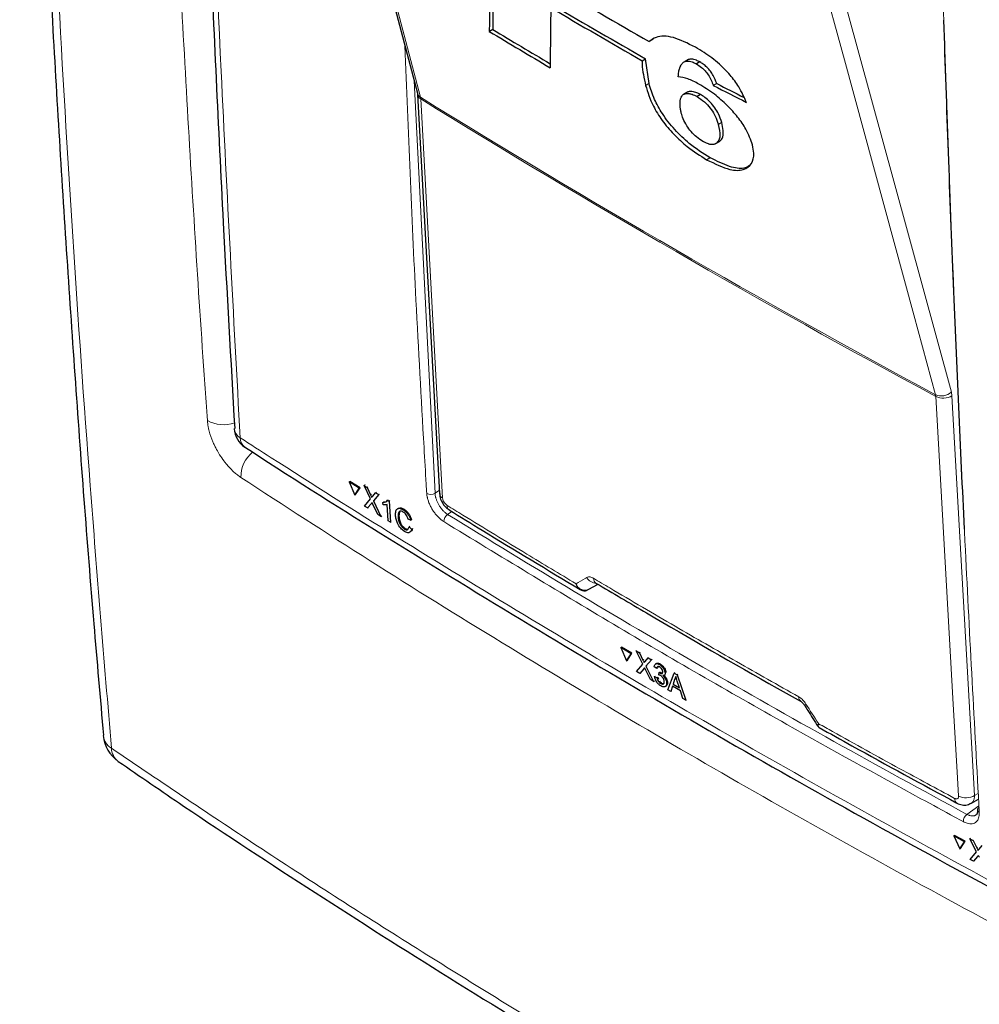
# Paper-space layout 'Blatt4' of a CAD drawing. Header units: millimetres. Extents: x 5 to 418, y 2 to 292.
# Tile 4 of 68: x 81 to 114, y 122 to 156. Entities that reach past the tile are written whole.
import ezdxf

# ---------------------------------------------------------------- set-up
doc = ezdxf.new("R2010")
doc.units = ezdxf.units.MM

psp = doc.layouts.new('Blatt4')

# ---------------------------------------------------------------- linework, layer by layer
at = {"color": 7, "linetype": 'Continuous', "lineweight": 25}
for p, q in [((90.517, 167.641), (94.322, 153.247)), ((96.908, 155.441), (96.791, 155.373)), ((102.405, 155.091), (102.288, 155.023)), ((102.043, 154.365), (102.16, 154.433)), ((102.28, 153.584), (102.16, 154.433)), ((103.595, 154.386), (103.478, 154.319)), ((103.632, 154.405), (103.515, 154.338)), ((103.632, 154.405), (103.596, 154.385)), ((104.026, 154.324), (103.909, 154.257)), ((102.28, 153.584), (102.162, 153.516)), ((104.603, 153.583), (104.486, 153.516)), ((103.585, 153.282), (103.468, 153.215)), ((94.327, 153.209), (95.08, 139.496)), ((104.048, 153.204), (103.931, 153.136)), ((104.775, 152.246), (104.657, 152.179)), ((104.578, 151.521), (104.695, 151.589)), ((104.703, 151.594), (104.586, 151.526)), ((104.586, 151.526), (104.578, 151.521)), ((104.375, 151.035), (104.257, 150.967)), ((88.026, 141.73), (88.026, 141.72)), ((91.973, 139.898), (92.002, 139.915)), ((91.973, 139.898), (92.167, 139.443)), ((92.318, 139.682), (91.973, 139.898)), ((92.347, 139.7), (92.002, 139.915)), ((92.196, 139.461), (92.347, 139.7)), ((92.318, 139.682), (92.347, 139.7)), ((92.485, 139.775), (92.514, 139.793)), ((92.704, 139.316), (92.485, 139.775)), ((92.485, 139.775), (92.591, 139.709)), ((92.514, 139.793), (92.519, 139.79)), ((92.591, 139.709), (92.62, 139.726)), ((92.591, 139.709), (92.711, 139.457)), ((92.167, 139.443), (92.318, 139.682)), ((92.167, 139.443), (92.196, 139.461)), ((92.784, 139.411), (92.882, 139.527)), ((92.989, 139.46), (92.811, 139.248)), ((92.882, 139.527), (92.91, 139.544)), ((92.882, 139.527), (92.989, 139.46)), ((92.989, 139.46), (93.017, 139.477)), ((92.497, 139.069), (92.704, 139.316)), ((92.605, 139.002), (92.497, 139.069)), ((92.737, 139.16), (92.605, 139.002)), ((92.605, 139.002), (92.634, 139.02)), ((92.96, 138.781), (92.792, 139.132)), ((92.811, 139.248), (92.84, 139.265)), ((92.811, 139.248), (93.066, 138.714)), ((93.133, 139.196), (93.161, 139.213)), ((93.138, 139.11), (93.133, 139.196)), ((93.162, 139.213), (93.253, 139.229)), ((93.31, 138.561), (93.276, 139.127)), ((93.294, 139.269), (93.322, 139.286)), ((93.294, 139.269), (93.346, 139.237)), ((93.346, 139.237), (93.374, 139.254)), ((93.346, 139.237), (93.39, 138.511)), ((93.066, 138.714), (92.96, 138.781)), ((93.066, 138.714), (93.094, 138.731)), ((93.656, 138.7), (93.684, 138.717)), ((93.706, 138.87), (93.685, 138.718)), ((93.833, 138.941), (93.862, 138.959)), ((93.39, 138.511), (93.31, 138.561)), ((93.39, 138.511), (93.418, 138.528)), ((94.087, 138.58), (94, 138.613)), ((94.031, 138.357), (94.06, 138.375)), ((94.031, 138.357), (94.121, 138.278)), ((94.087, 138.58), (94.116, 138.598)), ((93.867, 138.285), (93.896, 138.302)), ((94.121, 138.278), (94.15, 138.296)), ((100.192, 136.197), (100.526, 136.38)), ((100.453, 136.423), (100.453, 136.423)), ((100.192, 136.197), (100.184, 136.193)), ((101.305, 134.204), (101.334, 134.222)), ((101.663, 133.995), (101.305, 134.204)), ((101.305, 134.204), (101.505, 133.753)), ((101.691, 134.014), (101.334, 134.222)), ((101.505, 133.753), (101.663, 133.995)), ((101.533, 133.771), (101.691, 134.014)), ((101.663, 133.995), (101.691, 134.014)), ((101.837, 134.092), (101.865, 134.11)), ((102.063, 133.637), (101.837, 134.092)), ((101.837, 134.092), (101.947, 134.028)), ((101.947, 134.028), (101.975, 134.046)), ((101.947, 134.028), (102.071, 133.778)), ((101.505, 133.753), (101.533, 133.771)), ((101.847, 133.386), (102.063, 133.637)), ((102.147, 133.734), (102.248, 133.852)), ((102.36, 133.787), (102.174, 133.571)), ((102.248, 133.852), (102.276, 133.87)), ((102.248, 133.852), (102.36, 133.787)), ((102.36, 133.787), (102.387, 133.805)), ((102.53, 133.661), (102.499, 133.641)), ((102.636, 133.626), (102.664, 133.643)), ((101.958, 133.321), (101.847, 133.386)), ((102.097, 133.482), (101.958, 133.321)), ((101.958, 133.321), (101.986, 133.34)), ((102.326, 133.107), (102.153, 133.455)), ((102.174, 133.571), (102.201, 133.589)), ((102.174, 133.571), (102.436, 133.043)), ((102.542, 133.492), (102.458, 133.55)), ((102.542, 133.492), (102.57, 133.511)), ((102.577, 133.544), (102.57, 133.511)), ((102.618, 133.268), (102.622, 133.347)), ((102.622, 133.347), (102.649, 133.365)), ((102.634, 133.339), (102.661, 133.357)), ((102.798, 133.249), (102.829, 133.269)), ((102.832, 133.334), (102.859, 133.352)), ((102.925, 132.758), (103.138, 133.333)), ((103.138, 133.333), (103.166, 133.351)), ((103.138, 133.333), (103.241, 133.273)), ((103.241, 133.273), (103.269, 133.291)), ((103.241, 133.273), (103.542, 132.398)), ((102.436, 133.043), (102.326, 133.107)), ((102.436, 133.043), (102.463, 133.06)), ((102.47, 133.211), (102.498, 133.229)), ((102.47, 133.211), (102.553, 133.172)), ((102.553, 133.172), (102.58, 133.19)), ((102.581, 133.191), (102.6, 133.126)), ((102.682, 132.971), (102.709, 132.989)), ((102.884, 132.992), (102.911, 133.01)), ((103.159, 133.111), (103.104, 132.949)), ((103.104, 132.949), (103.132, 132.967)), ((103.104, 132.949), (103.325, 132.82)), ((103.159, 133.111), (103.186, 133.129)), ((103.325, 132.82), (103.251, 133.048)), ((102.835, 132.867), (102.866, 132.887)), ((103.022, 132.702), (102.925, 132.758)), ((103.082, 132.882), (103.022, 132.702)), ((103.022, 132.702), (103.049, 132.719)), ((103.358, 132.721), (103.082, 132.882)), ((103.445, 132.455), (103.358, 132.721)), ((103.542, 132.398), (103.445, 132.455)), ((103.542, 132.398), (103.57, 132.417)), ((113.338, 128.853), (113.604, 128.996)), ((112.748, 127.736), (112.775, 127.755)), ((113.12, 127.536), (112.748, 127.736)), ((112.748, 127.736), (112.954, 127.29)), ((113.147, 127.555), (112.775, 127.755)), ((112.954, 127.29), (113.12, 127.536)), ((112.981, 127.309), (113.147, 127.555)), ((113.12, 127.536), (113.147, 127.555)), ((113.302, 127.637), (113.329, 127.656)), ((113.535, 127.187), (113.302, 127.637)), ((113.302, 127.637), (113.416, 127.575)), ((113.416, 127.575), (113.443, 127.594)), ((113.416, 127.575), (113.544, 127.329)), ((112.954, 127.29), (112.981, 127.309)), ((113.309, 126.931), (113.535, 127.187)), ((113.623, 127.286), (113.73, 127.407)), ((113.425, 126.869), (113.309, 126.931)), ((113.57, 127.033), (113.425, 126.869)), ((113.425, 126.869), (113.452, 126.888))]:
    psp.add_line(p, q, dxfattribs=at)
at = {"color": 7, "linetype": 'Continuous', "lineweight": 18}
for p, q in [((94.208, 153.678), (94.924, 139.511)), ((94.434, 153.054), (94.426, 153.113)), ((112.135, 142.835), (112.125, 142.895)), ((112.685, 142.858), (112.667, 142.976)), ((112.685, 142.858), (113.465, 129.129)), ((92.711, 139.457), (92.74, 139.474)), ((94.924, 139.511), (95.073, 139.609)), ((92.737, 139.16), (92.766, 139.177)), ((95.505, 138.878), (95.357, 138.781)), ((102.071, 133.778), (102.098, 133.796)), ((102.097, 133.482), (102.124, 133.499)), ((113.465, 129.129), (113.594, 129.198)), ((113.204, 128.478), (113.617, 128.767)), ((113.544, 127.329), (113.571, 127.347)), ((113.57, 127.033), (113.596, 127.051))]:
    psp.add_line(p, q, dxfattribs=at)
at = {"color": 7, "linetype": 'Continuous', "lineweight": 18, "flags": 128}
for points in [[(90.621, 167.507), (90.765, 166.962), (91.341, 164.783), (93.645, 156.066), (94.426, 153.113)], [(112.125, 142.895), (111.976, 143.442), (111.38, 145.634), (108.993, 154.398), (108.185, 157.367)], [(108.726, 157.449), (110.691, 150.231), (112.667, 142.976)], [(94.434, 153.054), (94.469, 152.423), (94.607, 149.898), (95.187, 139.34)], [(112.915, 129.106), (112.879, 129.738), (112.735, 132.266), (112.135, 142.835)]]:
    psp.add_lwpolyline(points, dxfattribs=at)
at = {"color": 7, "linetype": 'Continuous', "lineweight": 25}
for centre, radius, start, end in [((269.207, 447.088), 336.399, 239.58663, 240.25149), ((268.91, 445.198), 335.303, 239.53375, 240.15463), ((268.949, 445.13), 335.147, 239.53353, 240.1547), ((265.769, 436.262), 327.799, 238.96951, 239.39441), ((265.768, 436.128), 327.565, 238.969, 239.37068), ((88.825, 141.766), 0.8, 183.291, 237.1402), ((84.718, 131.289), 1.2, 184.9462, 235.6278), ((113.667, 128.626), 0.104, 117.6139, 179.3631)]:
    psp.add_arc(centre, radius, start, end, dxfattribs=at)
at = {"color": 7, "linetype": 'Continuous', "lineweight": 18}
for centre, radius, start, end in [((94.54, 153.308), 0.226, 195.6341, 239.7966), ((94.527, 153.233), 0.202, 186.0619, 242.4964), ((270.384, 437.475), 334.4, 238.25156, 241.75381), ((270.387, 437.406), 334.388, 238.25137, 241.754), ((112.331, 143.365), 0.513, 246.3296, 310.8196), ((112.389, 143.367), 0.589, 244.5161, 300.2409), ((87.661, 143.01), 1.15, 240.8702, 288.8757), ((88.425, 141.766), 0.401, 186.5592, 240.6653), ((88.624, 141.414), 0.396, 179.6975, 234.3198), ((89.413, 140.046), 1.163, 130.3842, 179.668), ((94.776, 139.761), 0.29, 241.8654, 300.6211), ((95.281, 139.519), 0.202, 186.7627, 242.4398), ((95.527, 139.093), 0.195, 178.7918, 234.4647), ((95.522, 138.532), 0.298, 123.6038, 179.3326), ((100.496, 136.819), 0.409, 209.8641, 265.9262), ((100.564, 136.58), 0.192, 178.4114, 235.0292), ((107.609, 132.509), 0.189, 177.8387, 236.1943), ((107.57, 132.396), 0.163, 284.6474, 308.0898), ((84.115, 131.261), 0.597, 186.7345, 238.6358), ((84.393, 130.771), 0.589, 181.9203, 233.2456), ((112.964, 129.018), 0.187, 177.5069, 235.7509), ((113.168, 129.638), 0.589, 244.5222, 300.2404), ((113.669, 128.642), 0.107, 187.5586, 246.6459), ((113.395, 128.227), 0.315, 127.3228, 179.8962)]:
    psp.add_arc(centre, radius, start, end, dxfattribs=at)
at = {"color": 7, "linetype": 'Continuous', "lineweight": 25}
for centre, major_axis, ratio, start_param, end_param in [((3127.664, 10130.741), (2956.599, 10286.876), 0.064859, 2.910951, 2.91282), ((3126.4, 10126.269), (2955.251, 10282.188), 0.064859, 2.911007, 2.912822), ((3174.976, 10302.552), (3002.327, 10464.008), 0.064047, 2.912272, 2.913078), ((358.033, 299.105), (357.284, 17.569), 0.541565, 3.897586, 3.901303), ((358.035, 299.104), (357.45, 17.577), 0.541565, 3.89758, 3.902097)]:
    psp.add_ellipse(centre, major_axis=major_axis, ratio=ratio, start_param=start_param, end_param=end_param, dxfattribs=at)
at = {"color": 7, "linetype": 'Continuous', "lineweight": 18}
psp.add_ellipse((369.397, 284.502), major_axis=(354.058, 199.422), ratio=0.010893, start_param=2.427244, end_param=2.428475, dxfattribs=at)
at = {"color": 7, "linetype": 'Continuous', "lineweight": 25}
for points, knots in [([(80.652, 185.043), (80.702, 182.815), (80.818, 177.637), (81.103, 169.574), (81.491, 160.845), (81.967, 152.176), (82.535, 143.569), (83.056, 136.573), (83.419, 132.47), (83.532, 131.193)], [0, 0, 0, 0, 0.1216784, 0.2827793, 0.4438827, 0.6049886, 0.7660966, 0.9272068, 1, 1, 1, 1]), ([(86.461, 181.135), (86.477, 180.32), (86.561, 176.145), (86.795, 168.664), (87.17, 158.698), (87.583, 149.717), (87.905, 144.084), (88.04, 141.73)], [0, 0, 0, 0, 0.0612246, 0.3135931, 0.5660969, 0.8186987, 1, 1, 1, 1]), ([(113.118, 138.27), (112.986, 141.076), (112.715, 146.883), (112.513, 152.736), (112.409, 155.761)], [0, 0, 0, 0, 0.483147, 1, 1, 1, 1]), ([(103.87, 154.833), (103.608, 154.963), (103.082, 155.225), (102.556, 155.229), (102.361, 155.079), (102.288, 155.023)], [0, 0, 0, 0, 0.383777, 0.771157, 1, 1, 1, 1]), ([(105.628, 152.935), (105.55, 153.112), (105.414, 153.419), (105.072, 153.884), (104.655, 154.303), (104.241, 154.614), (103.969, 154.775), (103.87, 154.833)], [0, 0, 0, 0, 0.242898, 0.423748, 0.604567, 0.855851, 1, 1, 1, 1]), ([(102.043, 154.365), (102.042, 154.322), (102.039, 154.07), (102.106, 153.767), (102.162, 153.516)], [0, 0, 0, 0, 0.171728, 1, 1, 1, 1]), ([(103.283, 153.816), (103.284, 153.83), (103.287, 153.872), (103.293, 153.941), (103.306, 154.019), (103.322, 154.08), (103.341, 154.139), (103.36, 154.184), (103.384, 154.224), (103.407, 154.258), (103.435, 154.288), (103.471, 154.317), (103.499, 154.33), (103.515, 154.338)], [0, 0, 0, 0, 0.060553, 0.181696, 0.303178, 0.425072, 0.486117, 0.61237, 0.675671, 0.739166, 0.836374, 0.901558, 1, 1, 1, 1]), ([(103.515, 154.338), (103.54, 154.345), (103.605, 154.363), (103.738, 154.343), (103.857, 154.283), (103.909, 154.257)], [0, 0, 0, 0, 0.251222, 0.672178, 1, 1, 1, 1]), ([(104.026, 154.324), (103.986, 154.345), (103.882, 154.399), (103.741, 154.433), (103.667, 154.414), (103.632, 154.405)], [0, 0, 0, 0, 0.251252, 0.656068, 1, 1, 1, 1]), ([(103.909, 154.257), (103.966, 154.221), (104.065, 154.16), (104.207, 154.024), (104.328, 153.869), (104.42, 153.694), (104.464, 153.576), (104.486, 153.516)], [0, 0, 0, 0, 0.21818, 0.380649, 0.543719, 0.767467, 1, 1, 1, 1]), ([(104.603, 153.583), (104.569, 153.674), (104.518, 153.81), (104.394, 154.009), (104.271, 154.145), (104.144, 154.253), (104.064, 154.301), (104.026, 154.324)], [0, 0, 0, 0, 0.348571, 0.519746, 0.692402, 0.85082, 1, 1, 1, 1]), ([(104.375, 151.035), (104.137, 151.185), (103.728, 151.442), (103.15, 151.991), (102.727, 152.529), (102.432, 153.083), (102.333, 153.406), (102.28, 153.584)], [0, 0, 0, 0, 0.259387, 0.4452727, 0.6320873, 0.7982042, 1, 1, 1, 1]), ([(103.993, 153.563), (103.928, 153.597), (103.798, 153.667), (103.55, 153.771), (103.39, 153.798), (103.283, 153.816)], [0, 0, 0, 0, 0.2505674, 0.5016458, 1, 1, 1, 1]), ([(105.83, 151.477), (105.77, 151.653), (105.666, 151.956), (105.334, 152.438), (104.958, 152.851), (104.495, 153.256), (104.169, 153.455), (103.993, 153.563)], [0, 0, 0, 0, 0.23354, 0.40172, 0.569433, 0.767661, 1, 1, 1, 1]), ([(94.322, 153.244), (94.323, 153.238), (94.326, 153.229), (94.327, 153.208), (94.327, 153.2)], [0, 0, 0, 0, 0.667156, 1, 1, 1, 1]), ([(102.162, 153.516), (102.233, 153.287), (102.349, 152.911), (102.716, 152.313), (103.127, 151.828), (103.659, 151.342), (104.037, 151.106), (104.257, 150.967)], [0, 0, 0, 0, 0.257779, 0.422516, 0.58704, 0.758554, 1, 1, 1, 1]), ([(103.388, 152.568), (103.383, 152.589), (103.368, 152.651), (103.352, 152.731), (103.345, 152.806), (103.343, 152.861), (103.343, 152.914), (103.347, 152.965), (103.353, 153.014), (103.363, 153.062), (103.378, 153.107), (103.399, 153.147), (103.431, 153.189), (103.48, 153.227), (103.559, 153.244), (103.653, 153.24), (103.748, 153.219), (103.842, 153.183), (103.901, 153.152), (103.931, 153.136)], [0, 0, 0, 0, 0.043723, 0.131402, 0.175502, 0.220506, 0.265594, 0.310933, 0.356356, 0.404517, 0.452835, 0.501805, 0.551084, 0.632593, 0.716041, 0.797429, 0.880161, 0.939658, 1, 1, 1, 1]), ([(104.048, 153.204), (104.016, 153.221), (103.961, 153.25), (103.878, 153.282), (103.791, 153.304), (103.704, 153.312), (103.643, 153.305), (103.61, 153.294), (103.595, 153.288), (103.588, 153.283), (103.586, 153.281)], [0, 0, 0, 0, 0.169931, 0.285049, 0.460943, 0.688792, 0.862751, 0.921452, 0.97749, 1, 1, 1, 1]), ([(103.931, 153.136), (104.015, 153.081), (104.171, 152.978), (104.382, 152.749), (104.544, 152.502), (104.619, 152.314), (104.65, 152.205), (104.657, 152.179)], [0, 0, 0, 0, 0.246637, 0.457636, 0.653162, 0.917268, 1, 1, 1, 1]), ([(104.775, 152.246), (104.745, 152.342), (104.696, 152.499), (104.551, 152.748), (104.382, 152.946), (104.206, 153.107), (104.097, 153.174), (104.048, 153.204)], [0, 0, 0, 0, 0.2943881, 0.4830732, 0.6732603, 0.8544557, 1, 1, 1, 1]), ([(104.133, 151.591), (104.057, 151.64), (103.919, 151.729), (103.722, 151.927), (103.556, 152.148), (103.448, 152.369), (103.407, 152.505), (103.388, 152.568)], [0, 0, 0, 0, 0.2189956, 0.4008855, 0.5829924, 0.8075343, 1, 1, 1, 1]), ([(104.703, 151.594), (104.735, 151.624), (104.821, 151.706), (104.845, 151.935), (104.796, 152.15), (104.775, 152.246)], [0, 0, 0, 0, 0.2451775, 0.6633258, 1, 1, 1, 1]), ([(104.657, 152.179), (104.687, 152.039), (104.731, 151.829), (104.685, 151.621), (104.62, 151.558), (104.586, 151.526)], [0, 0, 0, 0, 0.492083, 0.740099, 1, 1, 1, 1]), ([(104.558, 151.511), (104.555, 151.509), (104.539, 151.5), (104.514, 151.493), (104.479, 151.488), (104.443, 151.486), (104.397, 151.489), (104.354, 151.497), (104.305, 151.512), (104.259, 151.529), (104.205, 151.552), (104.165, 151.573), (104.141, 151.587), (104.133, 151.591)], [0, 0, 0, 0, 0.034729, 0.172793, 0.229259, 0.342656, 0.45777, 0.575018, 0.634138, 0.769929, 0.861316, 0.953696, 1, 1, 1, 1]), ([(104.257, 150.967), (104.537, 150.831), (105.016, 150.597), (105.544, 150.587), (105.816, 150.798), (105.906, 151.117), (105.851, 151.378), (105.83, 151.477)], [0, 0, 0, 0, 0.292301, 0.501145, 0.710004, 0.88957, 1, 1, 1, 1]), ([(105.728, 150.765), (105.668, 150.727), (105.506, 150.625), (105.029, 150.712), (104.603, 150.922), (104.375, 151.035)], [0, 0, 0, 0, 0.214344, 0.578658, 1, 1, 1, 1]), ([(88.395, 141.096), (88.469, 141.047), (90.091, 139.982), (93.347, 137.942), (98.164, 134.981), (103.076, 132.075), (108.065, 129.219), (113.143, 126.415), (117.491, 124.08), (120.181, 122.697), (121.117, 122.216)], [0, 0, 0, 0, 0.007316, 0.159791, 0.31208, 0.464128, 0.615833, 0.767297, 0.919011, 1, 1, 1, 1]), ([(92.711, 139.457), (92.719, 139.44), (92.73, 139.417), (92.743, 139.387), (92.746, 139.374), (92.748, 139.367)], [0, 0, 0, 0, 0.561277, 0.781763, 1, 1, 1, 1]), ([(92.748, 139.367), (92.755, 139.375), (92.767, 139.39), (92.779, 139.405), (92.784, 139.411)], [0, 0, 0, 0, 0.56, 1, 1, 1, 1]), ([(95.087, 139.495), (95.088, 139.463), (95.089, 139.366), (95.159, 139.202), (95.269, 139.035), (95.375, 138.968), (95.418, 138.941)], [0, 0, 0, 0, 0.14525, 0.435418, 0.773588, 1, 1, 1, 1]), ([(92.764, 139.191), (92.759, 139.185), (92.75, 139.175), (92.741, 139.164), (92.737, 139.16)], [0, 0, 0, 0, 0.5600016, 1, 1, 1, 1]), ([(92.792, 139.132), (92.787, 139.143), (92.777, 139.163), (92.768, 139.182), (92.764, 139.191)], [0, 0, 0, 0, 0.56, 1, 1, 1, 1]), ([(93.133, 139.196), (93.17, 139.197), (93.237, 139.199), (93.277, 139.248), (93.294, 139.269)], [0, 0, 0, 0, 0.560427, 1, 1, 1, 1]), ([(93.276, 139.127), (93.252, 139.118), (93.211, 139.103), (93.16, 139.108), (93.138, 139.11)], [0, 0, 0, 0, 0.559686, 1, 1, 1, 1]), ([(93.568, 138.754), (93.568, 138.805), (93.568, 138.905), (93.63, 138.99), (93.728, 138.996), (93.798, 138.959), (93.833, 138.941)], [0, 0, 0, 0, 0.280492, 0.55957, 0.779615, 1, 1, 1, 1]), ([(93.881, 138.196), (93.834, 138.229), (93.74, 138.295), (93.634, 138.467), (93.583, 138.624), (93.573, 138.711), (93.568, 138.754)], [0, 0, 0, 0, 0.2799551, 0.5580876, 0.7789116, 1, 1, 1, 1]), ([(93.644, 138.96), (93.652, 138.974), (93.675, 139.015), (93.759, 139.012), (93.828, 138.977), (93.862, 138.959)], [0, 0, 0, 0, 0.222773, 0.611088, 1, 1, 1, 1]), ([(93.834, 138.86), (93.812, 138.872), (93.768, 138.896), (93.712, 138.894), (93.656, 138.843), (93.656, 138.759), (93.656, 138.7)], [0, 0, 0, 0, 0.187223, 0.373906, 0.560736, 1, 1, 1, 1]), ([(93.656, 138.7), (93.66, 138.66), (93.668, 138.58), (93.711, 138.453), (93.787, 138.345), (93.841, 138.305), (93.867, 138.285)], [0, 0, 0, 0, 0.281245, 0.560716, 0.780138, 1, 1, 1, 1]), ([(93.685, 138.718), (93.689, 138.677), (93.698, 138.598), (93.74, 138.471), (93.817, 138.363), (93.87, 138.323), (93.896, 138.303)], [0, 0, 0, 0, 0.281245, 0.560716, 0.780138, 1, 1, 1, 1]), ([(93.833, 138.941), (93.864, 138.919), (93.925, 138.876), (94.003, 138.777), (94.058, 138.674), (94.077, 138.611), (94.087, 138.58)], [0, 0, 0, 0, 0.280081, 0.559449, 0.779549, 1, 1, 1, 1]), ([(94, 138.613), (93.992, 138.64), (93.975, 138.693), (93.933, 138.769), (93.883, 138.826), (93.85, 138.849), (93.834, 138.86)], [0, 0, 0, 0, 0.280553, 0.559739, 0.779654, 1, 1, 1, 1]), ([(93.862, 138.959), (93.893, 138.937), (93.955, 138.894), (94.033, 138.794), (94.087, 138.692), (94.106, 138.629), (94.116, 138.598)], [0, 0, 0, 0, 0.280081, 0.559449, 0.779549, 1, 1, 1, 1]), ([(95.414, 138.935), (95.791, 138.702), (97.278, 137.785), (98.787, 136.879), (99.914, 136.202)], [0, 0, 0, 0, 0.253249, 1, 1, 1, 1]), ([(93.867, 138.285), (93.891, 138.273), (93.939, 138.248), (94.008, 138.264), (94.022, 138.322), (94.031, 138.357)], [0, 0, 0, 0, 0.2807112, 0.5609046, 1, 1, 1, 1]), ([(94.121, 138.278), (94.113, 138.247), (94.097, 138.186), (94.036, 138.146), (93.959, 138.153), (93.907, 138.182), (93.881, 138.196)], [0, 0, 0, 0, 0.280256, 0.559546, 0.779589, 1, 1, 1, 1]), ([(93.896, 138.303), (93.921, 138.288), (93.957, 138.268), (93.982, 138.277), (93.99, 138.28)], [0, 0, 0, 0, 0.692443, 1, 1, 1, 1]), ([(94.15, 138.296), (94.145, 138.261), (94.139, 138.225), (94.116, 138.21), (94.115, 138.21)], [0, 0, 0, 0, 0.942519, 1, 1, 1, 1]), ([(100.184, 136.193), (100.176, 136.189), (100.16, 136.181), (100.134, 136.173), (100.107, 136.167), (100.08, 136.164), (100.051, 136.165), (100.023, 136.168), (99.994, 136.175), (99.965, 136.185), (99.938, 136.199), (99.911, 136.216), (99.885, 136.236), (99.86, 136.259), (99.836, 136.287), (99.813, 136.318), (99.794, 136.351), (99.781, 136.378), (99.774, 136.394), (99.772, 136.4), (99.771, 136.401)], [0, 0, 0, 0, 0.0499059, 0.1048674, 0.1602605, 0.2170053, 0.2742103, 0.3332748, 0.3928349, 0.4539366, 0.5155576, 0.5769816, 0.6389043, 0.7023774, 0.7663743, 0.8389185, 0.9122185, 0.965711, 0.9952918, 1, 1, 1, 1]), ([(100.453, 136.423), (101.034, 136.08), (103.089, 134.865), (105.444, 133.511), (107.23, 132.507), (107.503, 132.353)], [0, 0, 0, 0, 0.250003, 0.885128, 1, 1, 1, 1]), ([(99.917, 136.203), (99.948, 136.189), (100.011, 136.159), (100.09, 136.154), (100.126, 136.171), (100.128, 136.172)], [0, 0, 0, 0, 0.469812, 0.975341, 1, 1, 1, 1]), ([(102.071, 133.778), (102.079, 133.762), (102.09, 133.739), (102.104, 133.709), (102.107, 133.696), (102.108, 133.69)], [0, 0, 0, 0, 0.561277, 0.781763, 1, 1, 1, 1]), ([(102.108, 133.69), (102.116, 133.698), (102.128, 133.713), (102.141, 133.727), (102.147, 133.734)], [0, 0, 0, 0, 0.56, 1, 1, 1, 1]), ([(102.458, 133.55), (102.463, 133.575), (102.472, 133.623), (102.517, 133.658), (102.576, 133.656), (102.616, 133.636), (102.636, 133.626)], [0, 0, 0, 0, 0.280253, 0.559523, 0.779592, 1, 1, 1, 1]), ([(102.534, 133.657), (102.54, 133.663), (102.557, 133.679), (102.605, 133.674), (102.645, 133.654), (102.665, 133.644)], [0, 0, 0, 0, 0.2012, 0.600294, 1, 1, 1, 1]), ([(102.636, 133.626), (102.662, 133.608), (102.714, 133.572), (102.779, 133.491), (102.82, 133.406), (102.828, 133.358), (102.832, 133.334)], [0, 0, 0, 0, 0.2801842, 0.5598553, 0.7799999, 1, 1, 1, 1]), ([(102.665, 133.644), (102.691, 133.626), (102.742, 133.59), (102.807, 133.509), (102.849, 133.424), (102.856, 133.376), (102.86, 133.352)], [0, 0, 0, 0, 0.2801842, 0.5598553, 0.7799999, 1, 1, 1, 1]), ([(102.124, 133.514), (102.119, 133.508), (102.11, 133.497), (102.101, 133.486), (102.097, 133.482)], [0, 0, 0, 0, 0.5600016, 1, 1, 1, 1]), ([(102.153, 133.455), (102.148, 133.466), (102.138, 133.485), (102.128, 133.505), (102.124, 133.514)], [0, 0, 0, 0, 0.56, 1, 1, 1, 1]), ([(102.644, 133.54), (102.629, 133.548), (102.598, 133.563), (102.564, 133.554), (102.547, 133.527), (102.543, 133.504), (102.542, 133.492)], [0, 0, 0, 0, 0.280001, 0.559131, 0.77932, 1, 1, 1, 1]), ([(102.672, 133.247), (102.661, 133.252), (102.643, 133.261), (102.626, 133.266), (102.618, 133.268)], [0, 0, 0, 0, 0.559772, 1, 1, 1, 1]), ([(102.622, 133.347), (102.624, 133.345), (102.628, 133.343), (102.632, 133.34), (102.634, 133.339)], [0, 0, 0, 0, 0.560003, 1, 1, 1, 1]), ([(102.634, 133.339), (102.65, 133.331), (102.683, 133.315), (102.724, 133.314), (102.748, 133.337), (102.749, 133.365), (102.749, 133.379)], [0, 0, 0, 0, 0.28068, 0.560951, 0.780057, 1, 1, 1, 1]), ([(102.749, 133.379), (102.746, 133.396), (102.741, 133.43), (102.712, 133.481), (102.678, 133.518), (102.655, 133.533), (102.644, 133.54)], [0, 0, 0, 0, 0.27946, 0.558952, 0.779255, 1, 1, 1, 1]), ([(102.65, 133.365), (102.653, 133.364), (102.657, 133.361), (102.661, 133.359), (102.662, 133.357)], [0, 0, 0, 0, 0.560003, 1, 1, 1, 1]), ([(102.662, 133.357), (102.679, 133.349), (102.708, 133.334), (102.732, 133.336), (102.742, 133.337)], [0, 0, 0, 0, 0.575123, 1, 1, 1, 1]), ([(102.832, 133.334), (102.831, 133.318), (102.83, 133.285), (102.805, 133.246), (102.772, 133.243), (102.752, 133.242)], [0, 0, 0, 0, 0.280496, 0.561003, 1, 1, 1, 1]), ([(102.684, 132.889), (102.656, 132.909), (102.599, 132.947), (102.53, 133.039), (102.486, 133.131), (102.476, 133.185), (102.47, 133.211)], [0, 0, 0, 0, 0.279911, 0.559249, 0.779476, 1, 1, 1, 1]), ([(102.553, 133.172), (102.558, 133.151), (102.569, 133.108), (102.599, 133.046), (102.641, 132.998), (102.668, 132.98), (102.682, 132.971)], [0, 0, 0, 0, 0.280881, 0.560073, 0.779653, 1, 1, 1, 1]), ([(102.633, 133.062), (102.645, 133.047), (102.669, 133.016), (102.697, 132.999), (102.71, 132.99)], [0, 0, 0, 0, 0.499129, 1, 1, 1, 1]), ([(102.801, 133.041), (102.798, 133.063), (102.792, 133.105), (102.757, 133.169), (102.714, 133.219), (102.686, 133.238), (102.672, 133.247)], [0, 0, 0, 0, 0.279747, 0.559171, 0.779444, 1, 1, 1, 1]), ([(102.682, 132.971), (102.701, 132.962), (102.739, 132.944), (102.78, 132.958), (102.801, 132.993), (102.801, 133.025), (102.801, 133.041)], [0, 0, 0, 0, 0.279883, 0.558993, 0.779319, 1, 1, 1, 1]), ([(102.884, 132.992), (102.882, 132.96), (102.879, 132.895), (102.825, 132.854), (102.756, 132.853), (102.708, 132.877), (102.684, 132.889)], [0, 0, 0, 0, 0.279401, 0.559064, 0.779378, 1, 1, 1, 1]), ([(102.71, 132.99), (102.73, 132.98), (102.765, 132.962), (102.788, 132.974), (102.799, 132.98)], [0, 0, 0, 0, 0.556828, 1, 1, 1, 1]), ([(102.752, 133.242), (102.772, 133.223), (102.812, 133.186), (102.854, 133.114), (102.878, 133.048), (102.882, 133.011), (102.884, 132.992)], [0, 0, 0, 0, 0.279807, 0.559185, 0.779408, 1, 1, 1, 1]), ([(102.803, 133.236), (102.815, 133.225), (102.847, 133.195), (102.883, 133.133), (102.907, 133.066), (102.91, 133.029), (102.912, 133.011)], [0, 0, 0, 0, 0.18872, 0.503433, 0.751509, 1, 1, 1, 1]), ([(102.912, 133.011), (102.912, 132.977), (102.911, 132.921), (102.877, 132.901), (102.864, 132.893)], [0, 0, 0, 0, 0.606083, 1, 1, 1, 1]), ([(103.195, 133.219), (103.19, 133.197), (103.182, 133.157), (103.166, 133.125), (103.159, 133.111)], [0, 0, 0, 0, 0.5599146, 1, 1, 1, 1]), ([(103.251, 133.048), (103.241, 133.08), (103.222, 133.137), (103.203, 133.194), (103.195, 133.219)], [0, 0, 0, 0, 0.5600021, 1, 1, 1, 1]), ([(107.505, 132.352), (107.505, 132.352), (107.508, 132.35), (107.529, 132.336), (107.557, 132.309), (107.587, 132.275), (107.604, 132.249), (107.611, 132.238)], [0, 0, 0, 0, 0.088719, 0.325385, 0.55699, 0.815514, 1, 1, 1, 1]), ([(107.611, 132.239), (107.654, 132.173), (107.81, 131.927), (107.967, 131.681), (108.082, 131.502)], [0, 0, 0, 0, 0.269026, 1, 1, 1, 1]), ([(108.085, 131.503), (108.092, 131.491), (108.101, 131.474), (108.118, 131.468), (108.122, 131.466)], [0, 0, 0, 0, 0.734864, 1, 1, 1, 1]), ([(108.122, 131.464), (108.498, 131.254), (110.065, 130.38), (111.653, 129.518), (112.86, 128.863)], [0, 0, 0, 0, 0.240449, 1, 1, 1, 1]), ([(84.04, 130.298), (84.786, 129.786), (87.001, 128.265), (90.792, 125.784), (95.409, 122.85), (100.137, 119.957), (104.968, 117.106), (109.892, 114.301), (114.895, 111.551), (119.973, 108.863), (124.683, 106.448), (127.738, 104.953), (129.045, 104.314)], [0, 0, 0, 0, 0.054674, 0.16221, 0.270008, 0.378124, 0.486611, 0.595291, 0.703686, 0.811713, 0.919433, 1, 1, 1, 1]), ([(112.862, 128.868), (112.876, 128.859), (112.941, 128.816), (113.076, 128.792), (113.23, 128.798), (113.308, 128.844), (113.335, 128.86)], [0, 0, 0, 0, 0.10414, 0.46507, 0.811503, 1, 1, 1, 1]), ([(113.563, 128.628), (113.563, 128.625), (113.57, 128.573), (113.551, 128.503), (113.536, 128.467), (113.521, 128.463), (113.517, 128.462)], [0, 0, 0, 0, 0.019881, 0.430416, 0.8509013, 1, 1, 1, 1]), ([(113.544, 127.329), (113.552, 127.312), (113.564, 127.29), (113.578, 127.26), (113.581, 127.247), (113.583, 127.241)], [0, 0, 0, 0, 0.561277, 0.781763, 1, 1, 1, 1]), ([(113.583, 127.241), (113.591, 127.249), (113.604, 127.265), (113.617, 127.28), (113.623, 127.286)], [0, 0, 0, 0, 0.5599999, 1, 1, 1, 1]), ([(113.599, 127.065), (113.593, 127.059), (113.583, 127.049), (113.574, 127.038), (113.57, 127.033)], [0, 0, 0, 0, 0.560002, 1, 1, 1, 1]), ([(113.629, 127.007), (113.623, 127.018), (113.613, 127.038), (113.603, 127.057), (113.599, 127.065)], [0, 0, 0, 0, 0.56, 1, 1, 1, 1])]:
    psp.add_open_spline(points, degree=3, knots=knots, dxfattribs=at)
at = {"color": 7, "linetype": 'Continuous', "lineweight": 18}
for points, knots in [([(80.928, 184.578), (80.928, 184.578), (81.029, 179.927), (81.303, 170.67), (81.99, 155.716), (82.835, 142.415), (83.555, 133.756), (83.804, 130.751)], [0, 0, 0, 0, 0, 0.253986, 0.507972, 0.829241, 1, 1, 1, 1]), ([(87.101, 142.005), (87.072, 142.423), (86.925, 144.512), (86.566, 149.959), (86.09, 158.388), (85.592, 169.499), (85.383, 177.297), (85.266, 181.663)], [0, 0, 0, 0, 0.032069, 0.160348, 0.416932, 0.673516, 1, 1, 1, 1]), ([(86.652, 180.821), (86.662, 180.392), (86.712, 178.247), (86.949, 169.258), (87.411, 156.513), (88.001, 145.604), (88.228, 141.416)], [0, 0, 0, 0, 0.032288, 0.161438, 0.678067, 1, 1, 1, 1]), ([(112.156, 164.702), (112.159, 164.594), (112.172, 164.058), (112.229, 161.807), (112.386, 156.242), (112.685, 147.718), (113.114, 137.913), (113.463, 131.545), (113.627, 128.544)], [0, 0, 0, 0, 0.008809, 0.044043, 0.184981, 0.46686, 0.748768, 1, 1, 1, 1]), ([(94.64, 139.505), (94.633, 139.61), (94.602, 140.136), (94.474, 142.346), (94.189, 147.339), (94.006, 151.96), (93.891, 154.878)], [0, 0, 0, 0, 0.0206534, 0.103267, 0.4337222, 1, 1, 1, 1]), ([(88.25, 140.052), (88.211, 140.08), (88.132, 140.134), (87.994, 140.252), (87.853, 140.393), (87.741, 140.525), (87.634, 140.664), (87.532, 140.812), (87.441, 140.968), (87.389, 141.067), (87.349, 141.147), (87.303, 141.247), (87.253, 141.368), (87.216, 141.47), (87.178, 141.589), (87.146, 141.707), (87.12, 141.84), (87.107, 141.933), (87.103, 141.987), (87.101, 142.005)], [0, 0, 0, 0, 0.070695, 0.142053, 0.247958, 0.328921, 0.356219, 0.462205, 0.543239, 0.570563, 0.596913, 0.64983, 0.703511, 0.757974, 0.785338, 0.864547, 0.918208, 0.972648, 1, 1, 1, 1]), ([(88.228, 141.416), (88.583, 141.187), (90.357, 140.044), (93.59, 138.006), (97.976, 135.323), (102.44, 132.676), (106.979, 130.066), (111.577, 127.504), (116.224, 124.988), (119.368, 123.35), (120.941, 122.531)], [0, 0, 0, 0, 0.034565, 0.172831, 0.311096, 0.449399, 0.587812, 0.726262, 0.863113, 1, 1, 1, 1]), ([(121.412, 120.908), (121.013, 121.112), (119.015, 122.129), (115.457, 123.986), (110.784, 126.508), (106.186, 129.08), (101.662, 131.699), (97.159, 134.4), (92.677, 137.178), (89.726, 139.094), (88.25, 140.052)], [0, 0, 0, 0, 0.0340943, 0.170476, 0.3068577, 0.4432794, 0.5798212, 0.7164031, 0.8581791, 1, 1, 1, 1]), ([(95.223, 138.536), (95.208, 138.546), (95.178, 138.565), (95.132, 138.6), (95.086, 138.64), (95.04, 138.683), (94.982, 138.744), (94.925, 138.812), (94.873, 138.885), (94.824, 138.96), (94.78, 139.039), (94.742, 139.119), (94.716, 139.179), (94.694, 139.239), (94.675, 139.3), (94.662, 139.352), (94.65, 139.409), (94.643, 139.458), (94.64, 139.493), (94.64, 139.505)], [0, 0, 0, 0, 0.0528087, 0.1059839, 0.1603151, 0.2150456, 0.2678503, 0.375252, 0.4299774, 0.4827901, 0.590209, 0.6449437, 0.6977626, 0.7509482, 0.8052911, 0.860034, 0.8947686, 0.9647364, 1, 1, 1, 1]), ([(94.924, 139.511), (94.926, 139.493), (94.928, 139.458), (94.938, 139.406), (94.95, 139.358), (94.963, 139.313), (94.98, 139.267), (94.998, 139.221), (95.02, 139.176), (95.043, 139.132), (95.068, 139.088), (95.096, 139.045), (95.125, 139.004), (95.155, 138.965), (95.187, 138.927), (95.23, 138.881), (95.276, 138.839), (95.322, 138.804), (95.345, 138.789), (95.357, 138.781)], [0, 0, 0, 0, 0.069659, 0.139952, 0.192777, 0.245968, 0.300316, 0.355063, 0.407877, 0.461056, 0.515391, 0.570126, 0.622922, 0.67647, 0.730401, 0.785118, 0.89136, 0.945287, 1, 1, 1, 1]), ([(95.187, 139.34), (95.189, 139.321), (95.194, 139.284), (95.221, 139.222), (95.257, 139.165), (95.297, 139.122), (95.322, 139.104), (95.332, 139.097)], [0, 0, 0, 0, 0.2147505, 0.4295793, 0.6438148, 0.8575512, 1, 1, 1, 1]), ([(95.332, 139.097), (95.514, 138.985), (96.424, 138.423), (97.9, 137.522), (99.206, 136.74), (99.771, 136.401)], [0, 0, 0, 0, 0.124102, 0.620516, 1, 1, 1, 1]), ([(95.357, 138.781), (96.802, 137.896), (99.693, 136.125), (104.124, 133.528), (108.618, 130.972), (111.675, 129.309), (113.204, 128.478)], [0, 0, 0, 0, 0.24984, 0.499744, 0.74984, 1, 1, 1, 1]), ([(113.079, 128.228), (112.982, 128.28), (112.496, 128.542), (110.46, 129.646), (106.517, 131.832), (101.028, 134.992), (97.159, 137.354), (95.223, 138.536)], [0, 0, 0, 0, 0.015838, 0.079188, 0.332598, 0.666223, 1, 1, 1, 1]), ([(99.771, 136.401), (99.874, 136.46), (99.997, 136.532), (100.12, 136.603), (100.141, 136.615)], [0, 0, 0, 0, 0.830622, 1, 1, 1, 1]), ([(99.916, 136.202), (99.915, 136.202), (99.877, 136.214), (99.832, 136.272), (99.793, 136.339), (99.779, 136.379), (99.773, 136.394), (99.772, 136.4), (99.771, 136.401)], [0, 0, 0, 0, 0.015218, 0.524033, 0.821024, 0.930088, 0.990403, 1, 1, 1, 1]), ([(100.141, 136.615), (100.154, 136.621), (100.18, 136.633), (100.227, 136.636), (100.279, 136.628), (100.321, 136.612), (100.353, 136.596), (100.365, 136.589), (100.371, 136.586)], [0, 0, 0, 0, 0.2115218, 0.4291605, 0.6407518, 0.8584926, 0.9291367, 1, 1, 1, 1]), ([(100.371, 136.586), (100.557, 136.475), (101.487, 135.924), (103.122, 134.967), (105.286, 133.721), (106.709, 132.918), (107.421, 132.516)], [0, 0, 0, 0, 0.080242, 0.401212, 0.700595, 1, 1, 1, 1]), ([(107.421, 132.516), (107.46, 132.49), (107.537, 132.438), (107.621, 132.343), (107.661, 132.283), (107.671, 132.268)], [0, 0, 0, 0, 0.428233, 0.856338, 1, 1, 1, 1]), ([(107.671, 132.268), (107.814, 132.043), (107.958, 131.818), (108.102, 131.592), (108.103, 131.592)], [0, 0, 0, 0, 0.996046, 1, 1, 1, 1]), ([(108.103, 131.592), (108.103, 131.591), (108.102, 131.59), (108.1, 131.586), (108.095, 131.576), (108.084, 131.553), (108.074, 131.521), (108.083, 131.51), (108.088, 131.505)], [0, 0, 0, 0, 0.011866, 0.036302, 0.092486, 0.236969, 0.635179, 1, 1, 1, 1]), ([(108.103, 131.592), (108.103, 131.591), (108.102, 131.589), (108.101, 131.585), (108.098, 131.573), (108.095, 131.559), (108.093, 131.544), (108.092, 131.532), (108.092, 131.52), (108.093, 131.51), (108.095, 131.499), (108.098, 131.49), (108.103, 131.482), (108.107, 131.476), (108.111, 131.472), (108.116, 131.467), (108.12, 131.465), (108.122, 131.464)], [0, 0, 0, 0, 0.00944, 0.028886, 0.073592, 0.188555, 0.267323, 0.346326, 0.426055, 0.506033, 0.567142, 0.689907, 0.751597, 0.814669, 0.877871, 0.941477, 1, 1, 1, 1]), ([(108.103, 131.592), (108.263, 131.502), (109.19, 130.985), (110.744, 130.127), (112.15, 129.366), (112.777, 129.027)], [0, 0, 0, 0, 0.10352, 0.599934, 1, 1, 1, 1]), ([(83.804, 130.751), (85.524, 129.589), (88.965, 127.264), (94.293, 123.854), (99.741, 120.501), (105.622, 117.034), (111.084, 113.957), (116.086, 111.248), (120.265, 109.053), (124.498, 106.89), (127.369, 105.479), (128.805, 104.773)], [0, 0, 0, 0, 0.124856, 0.249769, 0.374855, 0.499999, 0.645529, 0.734095, 0.822682, 0.911331, 1, 1, 1, 1]), ([(112.777, 129.027), (112.788, 129.022), (112.815, 129.009), (112.855, 129.006), (112.89, 129.021), (112.913, 129.055), (112.914, 129.089), (112.915, 129.106)], [0, 0, 0, 0, 0.142449, 0.356185, 0.570421, 0.785249, 1, 1, 1, 1]), ([(113.465, 129.129), (113.465, 129.119), (113.464, 129.092), (113.46, 129.051), (113.452, 129.012), (113.438, 128.968), (113.419, 128.929), (113.394, 128.897), (113.369, 128.872), (113.35, 128.861), (113.338, 128.854)], [0, 0, 0, 0, 0.077488, 0.207767, 0.34031, 0.420602, 0.628491, 0.761231, 0.841645, 1, 1, 1, 1]), ([(113.627, 128.544), (113.627, 128.51), (113.628, 128.44), (113.608, 128.351), (113.574, 128.275), (113.524, 128.216), (113.46, 128.175), (113.385, 128.154), (113.299, 128.152), (113.218, 128.169), (113.144, 128.195), (113.101, 128.217), (113.079, 128.228)], [0, 0, 0, 0, 0.105959, 0.214994, 0.320961, 0.430001, 0.535995, 0.645062, 0.751061, 0.860134, 0.929646, 1, 1, 1, 1]), ([(113.204, 128.478), (113.212, 128.474), (113.236, 128.462), (113.268, 128.448), (113.315, 128.433), (113.357, 128.425), (113.401, 128.423), (113.432, 128.425), (113.462, 128.432), (113.489, 128.442), (113.508, 128.451), (113.517, 128.458), (113.519, 128.459)], [0, 0, 0, 0, 0.066019, 0.198803, 0.265622, 0.467646, 0.57019, 0.67423, 0.774628, 0.875722, 0.979015, 1, 1, 1, 1])]:
    psp.add_open_spline(points, degree=3, knots=knots, dxfattribs=at)

doc.saveas('drawing.dxf')
